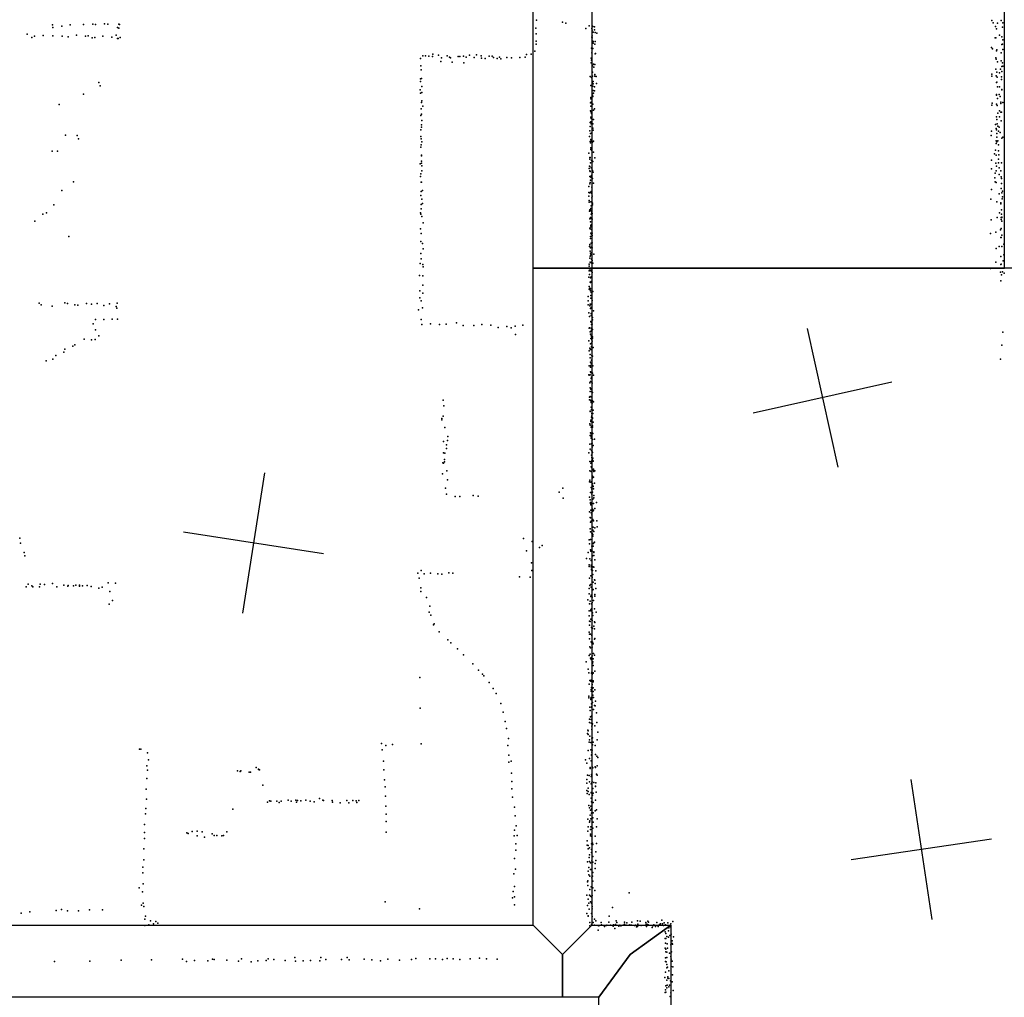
# Model space of a CAD drawing. Header units: millimetres. Extents: x -8027 to 18285, y -18572 to 15071.
# Tile 12 of 19: x 6588 to 9365, y -10962 to -8205. Entities that reach past the tile are written whole.
import ezdxf

# ---------------------------------------------------------------- set-up
doc = ezdxf.new("R2010")
doc.units = ezdxf.units.MM
for name, color, linetype in [('P', 9, 'Continuous'), ('PANOS', 10, 'Continuous'), ('ROOMS', 1, 'Continuous'), ('WALLS', 3, 'Continuous')]:
    doc.layers.add(name, color=color, linetype=linetype)

msp = doc.modelspace()

# ---------------------------------------------------------------- linework, layer by layer
at = {"layer": 'P'}
for p in [(6768, -8218), (6795, -8217), (6802, -8218), (6828, -8216), (6837, -8217), (6868, -8217), (6870, -8218), (8046, -8206), (8119, -8212), (8129, -8215), (9330, -8207), (9334, -8214), (9346, -8215), (9356, -8207), (9361, -8214), (6610, -8246), (6681, -8219), (6682, -8227), (6707, -8223), (6731, -8219), (6864, -8227), (6868, -8229), (8044, -8229), (8045, -8245), (8185, -8230), (8194, -8222), (8202, -8230), (8203, -8234), (8204, -8223), (8205, -8224), (8206, -8240), (8209, -8225), (8209, -8233), (8211, -8241), (8216, -8243), (9340, -8224), (9343, -8231), (9360, -8226), (6623, -8255), (6630, -8251), (6655, -8249), (6682, -8250), (6708, -8251), (6725, -8253), (6749, -8248), (6774, -8251), (6782, -8250), (6793, -8256), (6800, -8255), (6823, -8251), (6848, -8254), (6861, -8248), (6864, -8258), (6866, -8258), (6872, -8255), (8045, -8265), (8045, -8274), (8202, -8254), (8203, -8250), (8203, -8256), (8205, -8265), (8206, -8266), (8206, -8271), (8210, -8274), (8211, -8266), (9339, -8256), (9341, -8256), (9352, -8248), (9358, -8253), (9360, -8274), (9361, -8262), (7754, -8302), (8031, -8302), (8041, -8294), (8201, -8285), (8202, -8286), (8202, -8298), (8205, -8286), (8211, -8301), (8212, -8300), (9329, -8283), (9332, -8287), (9343, -8293), (9344, -8290), (9356, -8298), (9358, -8275), (9361, -8289), (7719, -8314), (7725, -8307), (7733, -8307), (7742, -8308), (7753, -8309), (7770, -8305), (7776, -8323), (7778, -8312), (7794, -8307), (7801, -8310), (7803, -8312), (7808, -8325), (7825, -8309), (7830, -8309), (7840, -8308), (7841, -8326), (7848, -8310), (7857, -8305), (7870, -8311), (7877, -8304), (7890, -8307), (7891, -8313), (7901, -8314), (7912, -8308), (7921, -8308), (7925, -8311), (7935, -8314), (7942, -8310), (7945, -8315), (7962, -8311), (7975, -8312), (7999, -8311), (8014, -8310), (8018, -8303), (8200, -8313), (8200, -8326), (8201, -8319), (8202, -8317), (8202, -8320), (9341, -8312), (9342, -8316), (9346, -8324), (9356, -8321), (9360, -8326), (7720, -8335), (7721, -8346), (8204, -8335), (8204, -8353), (8204, -8353), (8207, -8330), (8208, -8339), (8210, -8331), (9341, -8344), (9344, -8353), (9352, -8355), (9354, -8344), (9358, -8337), (9358, -8351), (9361, -8336), (6812, -8382), (7719, -8372), (7719, -8379), (7722, -8371), (8197, -8365), (8201, -8368), (8203, -8383), (8204, -8364), (8206, -8379), (8210, -8359), (8210, -8364), (8214, -8365), (8215, -8385), (9330, -8358), (9330, -8364), (9342, -8363), (9343, -8382), (9344, -8381), (9345, -8367), (9357, -8366), (9357, -8373), (6815, -8391), (7718, -8403), (7719, -8412), (7723, -8393), (7723, -8410), (8199, -8390), (8203, -8413), (8205, -8392), (8206, -8386), (8206, -8404), (8207, -8412), (8209, -8394), (8209, -8405), (9346, -8394), (9352, -8394), (9358, -8402), (9358, -8403), (6768, -8415), (7722, -8438), (7723, -8434), (8198, -8439), (8199, -8424), (8199, -8428), (8200, -8437), (8201, -8439), (8204, -8418), (8205, -8421), (9331, -8440), (9343, -8416), (9343, -8418), (9346, -8427), (9351, -8416), (9353, -8421), (9355, -8437), (9361, -8438), (6700, -8444), (7721, -8456), (7725, -8449), (8198, -8462), (8199, -8449), (8199, -8464), (8199, -8465), (8205, -8443), (8207, -8460), (8209, -8456), (9330, -8446), (9343, -8443), (9345, -8447), (9347, -8468), (9352, -8462), (9355, -8441), (9355, -8466), (9357, -8466), (7720, -8475), (7722, -8471), (7723, -8489), (8197, -8495), (8199, -8480), (8199, -8493), (8200, -8483), (8201, -8469), (8207, -8486), (9343, -8479), (9344, -8486), (9352, -8479), (9356, -8490), (7720, -8515), (7722, -8501), (7722, -8508), (8196, -8518), (8197, -8506), (8200, -8498), (8202, -8497), (8205, -8498), (8205, -8511), (8206, -8516), (9329, -8519), (9340, -8500), (9342, -8512), (9343, -8515), (9345, -8498), (9347, -8505), (9349, -8519), (9351, -8508), (9353, -8523), (6718, -8530), (6751, -8531), (6754, -8541), (7720, -8534), (7721, -8541), (7723, -8549), (8195, -8534), (8197, -8548), (8198, -8526), (8199, -8543), (8200, -8545), (8201, -8525), (8201, -8547), (8204, -8550), (8207, -8547), (9328, -8531), (9342, -8546), (9344, -8526), (9344, -8536), (9344, -8549), (9347, -8546), (9358, -8539), (9361, -8536), (6680, -8576), (6695, -8576), (7720, -8564), (7721, -8558), (8198, -8552), (8199, -8566), (8199, -8571), (8202, -8574), (8207, -8578), (9340, -8573), (9342, -8554), (9349, -8558), (9349, -8575), (7722, -8587), (7722, -8589), (7722, -8604), (8193, -8581), (8196, -8593), (8196, -8598), (8197, -8593), (8201, -8602), (8203, -8603), (8205, -8605), (8210, -8594), (9329, -8601), (9337, -8583), (9342, -8587), (9349, -8598), (9350, -8586), (7718, -8611), (7722, -8609), (7723, -8617), (7723, -8631), (8194, -8624), (8195, -8618), (8196, -8619), (8196, -8631), (8197, -8633), (8198, -8608), (8200, -8623), (8204, -8630), (8206, -8635), (9329, -8625), (9341, -8609), (9342, -8631), (9343, -8618), (9349, -8608), (9351, -8623), (9355, -8631), (9357, -8608), (6740, -8662), (7719, -8647), (7720, -8639), (8196, -8647), (8198, -8647), (8198, -8648), (8198, -8657), (8200, -8650), (8201, -8644), (8204, -8653), (9338, -8651), (9339, -8638), (9339, -8662), (9351, -8641), (9356, -8648), (9357, -8653), (6707, -8686), (7721, -8663), (7721, -8689), (7722, -8663), (7724, -8686), (8193, -8675), (8196, -8668), (8197, -8664), (8200, -8689), (8201, -8689), (8202, -8677), (8207, -8666), (9329, -8684), (9342, -8664), (9356, -8681), (9357, -8667), (9360, -8688), (7720, -8701), (7723, -8711), (8193, -8692), (8193, -8702), (8194, -8715), (8195, -8693), (8197, -8692), (8199, -8718), (8201, -8694), (8202, -8707), (8203, -8702), (9327, -8711), (9344, -8718), (9351, -8696), (9351, -8696), (9358, -8693), (9359, -8710), (9360, -8704), (6685, -8727), (7721, -8726), (7721, -8738), (7724, -8723), (8194, -8719), (8195, -8745), (8196, -8741), (8196, -8744), (8198, -8742), (8199, -8737), (8200, -8730), (8201, -8746), (8204, -8722), (8204, -8727), (9355, -8721), (9355, -8724), (9357, -8741), (6631, -8773), (6654, -8753), (6664, -8749), (7719, -8749), (7720, -8753), (7723, -8760), (8196, -8766), (8198, -8763), (8200, -8753), (8200, -8765), (8202, -8749), (8203, -8751), (8203, -8767), (9328, -8769), (9345, -8763), (9352, -8749), (9356, -8763), (9356, -8768), (9357, -8753), (9358, -8762), (9358, -8763), (9358, -8773), (7719, -8795), (7726, -8778), (8196, -8793), (8197, -8795), (8198, -8775), (8199, -8785), (8199, -8789), (8200, -8783), (8201, -8796), (8202, -8789), (9354, -8797), (9356, -8794), (6727, -8816), (7721, -8808), (8198, -8816), (8198, -8822), (8199, -8807), (8201, -8811), (8202, -8822), (8203, -8807), (8203, -8813), (9326, -8808), (9341, -8804), (9355, -8819), (9356, -8819), (9358, -8812), (7720, -8830), (7724, -8836), (7726, -8851), (8195, -8844), (8196, -8839), (8196, -8843), (8198, -8848), (8200, -8835), (8201, -8846), (8203, -8834), (8203, -8848), (9342, -8850), (9351, -8844), (9358, -8844), (9364, -8838), (7720, -8864), (7721, -8879), (8196, -8877), (8197, -8858), (8197, -8872), (8198, -8863), (8199, -8868), (8201, -8880), (8202, -8861), (8203, -8884), (8208, -8866), (9355, -8873), (9362, -8885), (9364, -8868), (7718, -8892), (7725, -8895), (7726, -8902), (8194, -8894), (8194, -8900), (8195, -8911), (8197, -8889), (8198, -8911), (8199, -8911), (8200, -8890), (8202, -8888), (8202, -8890), (8205, -8891), (9326, -8906), (9341, -8889), (9355, -8895), (9356, -8894), (7716, -8926), (7725, -8927), (8193, -8931), (8194, -8913), (8195, -8923), (8198, -8933), (8200, -8914), (8200, -8930), (8200, -8931), (8203, -8918), (9354, -8917), (9357, -8924), (9360, -8916), (9365, -8920), (7725, -8953), (8194, -8957), (8194, -8965), (8196, -8962), (8196, -8963), (8196, -8966), (8197, -8945), (8198, -8946), (8198, -8964), (8200, -8943), (8201, -8945), (9355, -8941), (7717, -8969), (7717, -8989), (7725, -8976), (8192, -8985), (8198, -8969), (8199, -8983), (8199, -8990), (8200, -8974), (8205, -8971), (6643, -9004), (6649, -9009), (6680, -9013), (6716, -9003), (6723, -9005), (6744, -9009), (6752, -9010), (6777, -9005), (6791, -9007), (6807, -9005), (6826, -9011), (6842, -9006), (6861, -9014), (6862, -9018), (6863, -9004), (7713, -9023), (7721, -8998), (7724, -9017), (8192, -8998), (8192, -9009), (8196, -9012), (8197, -9007), (8198, -9008), (8198, -9019), (8199, -9007), (8200, -9016), (8203, -8997), (6802, -9050), (6826, -9050), (6849, -9049), (6864, -9049), (7721, -9050), (8193, -9031), (8195, -9042), (8200, -9033), (8200, -9039), (8201, -9033), (8204, -9045), (8204, -9051), (8207, -9026), (6796, -9062), (6802, -9079), (7723, -9064), (7747, -9062), (7772, -9064), (7791, -9063), (7820, -9060), (7839, -9067), (7869, -9067), (7892, -9064), (7917, -9066), (7938, -9073), (7962, -9070), (7974, -9074), (7986, -9069), (8007, -9066), (8194, -9075), (8195, -9074), (8199, -9056), (8200, -9058), (8200, -9075), (8201, -9064), (8202, -9057), (8202, -9065), (8203, -9063), (8204, -9078), (6770, -9106), (6801, -9107), (6812, -9096), (7987, -9093), (8197, -9085), (8198, -9092), (8199, -9104), (8200, -9083), (8200, -9096), (8201, -9080), (8202, -9081), (8202, -9100), (8204, -9099), (8204, -9103), (9361, -9086), (6716, -9134), (6738, -9125), (6744, -9122), (6791, -9108), (8193, -9110), (8196, -9131), (8197, -9133), (8198, -9119), (8198, -9135), (8200, -9135), (8201, -9117), (8201, -9126), (8202, -9108), (8202, -9128), (8203, -9111), (8206, -9129), (9358, -9123), (6682, -9162), (6690, -9152), (6713, -9142), (8194, -9139), (8197, -9149), (8197, -9158), (8202, -9152), (8204, -9154), (9354, -9162), (6663, -9167), (8194, -9181), (8198, -9171), (8198, -9181), (8198, -9185), (8200, -9175), (8201, -9165), (8202, -9165), (8202, -9185), (8205, -9181), (8193, -9206), (8194, -9207), (8197, -9206), (8198, -9198), (8199, -9200), (8200, -9217), (8201, -9213), (8204, -9202), (8207, -9207), (8196, -9229), (8197, -9243), (8198, -9225), (8198, -9225), (8199, -9246), (8201, -9226), (8201, -9246), (8203, -9230), (8195, -9269), (8197, -9253), (8197, -9267), (8199, -9247), (8200, -9268), (8201, -9253), (8204, -9256), (7783, -9278), (7785, -9294), (8195, -9277), (8198, -9278), (8199, -9280), (8200, -9284), (8200, -9297), (8203, -9286), (8204, -9280), (8207, -9282), (7779, -9329), (7783, -9323), (8197, -9309), (8197, -9310), (8201, -9304), (8201, -9326), (8202, -9315), (8202, -9322), (8204, -9306), (8204, -9328), (8204, -9329), (8205, -9315), (8206, -9306), (7779, -9333), (7787, -9355), (8196, -9344), (8197, -9348), (8199, -9334), (8199, -9338), (8200, -9354), (8202, -9351), (8203, -9350), (8203, -9352), (8204, -9350), (8204, -9354), (8206, -9340), (7796, -9380), (8197, -9377), (8198, -9370), (8200, -9373), (8200, -9380), (8202, -9377), (8203, -9370), (8205, -9372), (7784, -9394), (7792, -9404), (7795, -9391), (8196, -9402), (8200, -9385), (8201, -9401), (8203, -9399), (8203, -9410), (8204, -9389), (8206, -9406), (8209, -9388), (7784, -9426), (7787, -9427), (7792, -9414), (8193, -9426), (8197, -9416), (8201, -9420), (8201, -9433), (8202, -9439), (8203, -9423), (8203, -9426), (8204, -9425), (7782, -9454), (7784, -9455), (7786, -9445), (7786, -9452), (8196, -9451), (8199, -9455), (8200, -9466), (8201, -9451), (8202, -9449), (8203, -9445), (8205, -9441), (8205, -9448), (8206, -9450), (7781, -9485), (7793, -9477), (8196, -9477), (8200, -9479), (8202, -9469), (8204, -9492), (8207, -9472), (8207, -9475), (8207, -9495), (8208, -9479), (8210, -9477), (7795, -9502), (8195, -9508), (8196, -9503), (8199, -9509), (8200, -9508), (8204, -9497), (8204, -9514), (8205, -9519), (8206, -9521), (8209, -9512), (7789, -9526), (7792, -9543), (7817, -9549), (7830, -9549), (7867, -9547), (7881, -9548), (8110, -9537), (8120, -9526), (8195, -9551), (8198, -9538), (8199, -9538), (8200, -9524), (8202, -9529), (8202, -9543), (8204, -9537), (8207, -9528), (8208, -9547), (8121, -9554), (8197, -9559), (8198, -9566), (8198, -9569), (8199, -9573), (8205, -9557), (8207, -9569), (8208, -9553), (8215, -9566), (8195, -9593), (8199, -9588), (8200, -9595), (8202, -9601), (8204, -9585), (8205, -9591), (8207, -9588), (8210, -9583), (8197, -9609), (8198, -9610), (8198, -9622), (8200, -9619), (8201, -9621), (8205, -9614), (8207, -9618), (8216, -9618), (8197, -9641), (8198, -9649), (8202, -9653), (8203, -9654), (8204, -9658), (8205, -9636), (8205, -9644), (8205, -9657), (8205, -9661), (8206, -9636), (8208, -9648), (8210, -9638), (8217, -9635), (6589, -9667), (6591, -9681), (8009, -9668), (8034, -9676), (8062, -9688), (8194, -9672), (8195, -9683), (8198, -9671), (8202, -9689), (8203, -9683), (8204, -9689), (8206, -9689), (8207, -9681), (8207, -9682), (8209, -9678), (6601, -9707), (6603, -9717), (8018, -9703), (8054, -9693), (8192, -9707), (8198, -9700), (8199, -9704), (8203, -9704), (8204, -9717), (8208, -9705), (8208, -9707), (8208, -9716), (8032, -9736), (8187, -9724), (8194, -9742), (8196, -9725), (8200, -9730), (8200, -9743), (8202, -9728), (8210, -9728), (7711, -9766), (7721, -9758), (7729, -9767), (7747, -9766), (7768, -9767), (7779, -9768), (7799, -9765), (7810, -9766), (8033, -9758), (8194, -9747), (8199, -9773), (8200, -9748), (8201, -9754), (8201, -9756), (8204, -9758), (8205, -9769), (8206, -9748), (8208, -9749), (8213, -9759), (6612, -9797), (6623, -9801), (6646, -9797), (6658, -9798), (6681, -9795), (6713, -9799), (6725, -9800), (6740, -9801), (6747, -9799), (6757, -9799), (6766, -9801), (6779, -9800), (6838, -9793), (6859, -9794), (7715, -9780), (7998, -9776), (8028, -9777), (8195, -9780), (8196, -9800), (8198, -9798), (8203, -9777), (8203, -9778), (8206, -9791), (8209, -9784), (8210, -9785), (8211, -9795), (6607, -9804), (6626, -9804), (6644, -9804), (6693, -9804), (6724, -9802), (6757, -9802), (6790, -9803), (6812, -9808), (6821, -9805), (6843, -9817), (7720, -9807), (7720, -9817), (8194, -9809), (8194, -9824), (8200, -9805), (8200, -9828), (8204, -9813), (8205, -9813), (8206, -9812), (8210, -9826), (8213, -9809), (6841, -9853), (6850, -9843), (7736, -9834), (8191, -9841), (8195, -9852), (8197, -9845), (8199, -9831), (8201, -9852), (8203, -9833), (8203, -9848), (8207, -9843), (8210, -9830), (7743, -9876), (7745, -9859), (7748, -9884), (8194, -9872), (8199, -9869), (8199, -9872), (8201, -9866), (8204, -9877), (8209, -9866), (8214, -9876), (7755, -9911), (7757, -9908), (8194, -9886), (8195, -9901), (8195, -9912), (8197, -9902), (8199, -9895), (8200, -9896), (8203, -9899), (8205, -9885), (8209, -9903), (8210, -9905), (7771, -9931), (8194, -9932), (8195, -9938), (8198, -9938), (8201, -9919), (8204, -9921), (8208, -9915), (8209, -9923), (7796, -9954), (7804, -9962), (8195, -9951), (8200, -9959), (8201, -9961), (8202, -9941), (8202, -9941), (8204, -9960), (8205, -9963), (8206, -9965), (8209, -9952), (8210, -9950), (7823, -9979), (8196, -9973), (8197, -9994), (8198, -9976), (8203, -9974), (8207, -9992), (7840, -9996), (7866, -10021), (8186, -10016), (8194, -9998), (8198, -10005), (8200, -10009), (8201, -10003), (8203, -9999), (8204, -10019), (8205, -10016), (8206, -10007), (8209, -9997), (7882, -10039), (7894, -10050), (8192, -10036), (8193, -10047), (8201, -10048), (8202, -10045), (8203, -10051), (8206, -10026), (8206, -10047), (8206, -10048), (8210, -10042), (7717, -10060), (7897, -10055), (7912, -10074), (8194, -10079), (8196, -10068), (8199, -10070), (8200, -10067), (8206, -10069), (8206, -10072), (7924, -10091), (7932, -10105), (8200, -10094), (8200, -10098), (8201, -10088), (8203, -10080), (8203, -10091), (8206, -10089), (8206, -10099), (8210, -10095), (7945, -10133), (8193, -10112), (8193, -10117), (8199, -10118), (8199, -10122), (8200, -10116), (8201, -10134), (8204, -10130), (8205, -10110), (8205, -10116), (8207, -10116), (8212, -10127), (7718, -10146), (7952, -10158), (8196, -10143), (8197, -10153), (8201, -10143), (8202, -10142), (8207, -10150), (8209, -10139), (8211, -10140), (8215, -10159), (7958, -10184), (8195, -10177), (8195, -10187), (8198, -10171), (8200, -10170), (8200, -10178), (8200, -10189), (8201, -10169), (8204, -10190), (8216, -10187), (7961, -10204), (8191, -10208), (8192, -10210), (8202, -10197), (8202, -10206), (8203, -10193), (8210, -10196), (8219, -10214), (7967, -10232), (8190, -10218), (8192, -10221), (8194, -10242), (8194, -10242), (8195, -10236), (8196, -10225), (8199, -10243), (8202, -10231), (8204, -10230), (8206, -10242), (8217, -10236), (6926, -10262), (6930, -10262), (6949, -10272), (7609, -10246), (7611, -10264), (7621, -10252), (7640, -10249), (7721, -10247), (7965, -10252), (8192, -10266), (8199, -10264), (8202, -10270), (8203, -10265), (8204, -10250), (8211, -10252), (6952, -10292), (7614, -10296), (7968, -10279), (7968, -10299), (7974, -10296), (8184, -10292), (8188, -10301), (8195, -10288), (8200, -10295), (8201, -10278), (8201, -10279), (8202, -10295), (8212, -10277), (8216, -10282), (8219, -10285), (6947, -10309), (6949, -10321), (7203, -10323), (7210, -10325), (7212, -10323), (7236, -10327), (7239, -10327), (7255, -10314), (7262, -10318), (7262, -10319), (7265, -10320), (7615, -10320), (8197, -10314), (8197, -10316), (8203, -10312), (8205, -10315), (8211, -10312), (8212, -10314), (8217, -10309), (6947, -10345), (7617, -10348), (7975, -10330), (7976, -10353), (8188, -10347), (8190, -10335), (8194, -10336), (8195, -10354), (8200, -10339), (8201, -10333), (8202, -10336), (8203, -10354), (8208, -10356), (8215, -10332), (8217, -10335), (6945, -10375), (7274, -10363), (7619, -10368), (7976, -10374), (8188, -10358), (8188, -10378), (8192, -10372), (8192, -10381), (8200, -10360), (8200, -10384), (8202, -10357), (8205, -10373), (8212, -10366), (8212, -10367), (8213, -10357), (8214, -10383), (6946, -10403), (7287, -10411), (7293, -10408), (7297, -10409), (7314, -10409), (7320, -10412), (7326, -10409), (7346, -10406), (7354, -10409), (7367, -10406), (7369, -10411), (7372, -10407), (7381, -10408), (7395, -10406), (7408, -10409), (7419, -10410), (7434, -10401), (7443, -10406), (7445, -10407), (7470, -10407), (7471, -10411), (7511, -10407), (7528, -10407), (7537, -10408), (7539, -10412), (7545, -10407), (7620, -10394), (7978, -10397), (8189, -10387), (8194, -10390), (8200, -10385), (8200, -10400), (8201, -10410), (8204, -10392), (8204, -10412), (8206, -10386), (8206, -10412), (8212, -10406), (6944, -10429), (7190, -10431), (7492, -10413), (7517, -10413), (7621, -10423), (7984, -10425), (8193, -10421), (8195, -10427), (8198, -10434), (8199, -10423), (8201, -10431), (8202, -10429), (8211, -10436), (8215, -10433), (6943, -10444), (7622, -10445), (7622, -10466), (7986, -10450), (8191, -10459), (8196, -10464), (8197, -10448), (8199, -10458), (8201, -10442), (8205, -10456), (8206, -10441), (8217, -10458), (6940, -10474), (7075, -10494), (7089, -10493), (7103, -10495), (7173, -10495), (7984, -10490), (7989, -10478), (8191, -10493), (8192, -10481), (8195, -10468), (8198, -10488), (8199, -10481), (8205, -10485), (8206, -10468), (8215, -10481), (6940, -10497), (6940, -10514), (7060, -10498), (7064, -10500), (7089, -10506), (7110, -10510), (7131, -10501), (7137, -10505), (7144, -10505), (7159, -10506), (7163, -10505), (7622, -10496), (7983, -10506), (7991, -10505), (8189, -10520), (8198, -10502), (8198, -10506), (8201, -10507), (8202, -10506), (8211, -10507), (6939, -10543), (7988, -10529), (7988, -10547), (8189, -10533), (8192, -10534), (8192, -10543), (8195, -10540), (8201, -10529), (8201, -10545), (8204, -10527), (8205, -10531), (8213, -10551), (8215, -10528), (6939, -10574), (7984, -10570), (8194, -10567), (8195, -10560), (8201, -10553), (8202, -10577), (8205, -10565), (8213, -10576), (6936, -10595), (7987, -10600), (8190, -10580), (8192, -10606), (8193, -10596), (8195, -10579), (8198, -10582), (8198, -10601), (8201, -10601), (8205, -10581), (8211, -10584), (8211, -10598), (6936, -10611), (7982, -10613), (8191, -10633), (8193, -10616), (8196, -10620), (8202, -10625), (8204, -10620), (8205, -10610), (8205, -10634), (6925, -10653), (6937, -10642), (7984, -10649), (8190, -10636), (8191, -10646), (8196, -10658), (8200, -10650), (8205, -10653), (8210, -10660), (6935, -10664), (7978, -10681), (7980, -10663), (7984, -10678), (8188, -10674), (8192, -10685), (8195, -10674), (8198, -10676), (8201, -10678), (8203, -10675), (8307, -10667), (6691, -10717), (6706, -10714), (6785, -10715), (6822, -10715), (6932, -10702), (6937, -10696), (6939, -10706), (7619, -10692), (7716, -10712), (7984, -10701), (8190, -10703), (8193, -10696), (8194, -10713), (8198, -10692), (8201, -10696), (8203, -10706), (8203, -10712), (8260, -10708), (6593, -10724), (6617, -10721), (6723, -10718), (6754, -10718), (6941, -10741), (6943, -10733), (8188, -10725), (8192, -10732), (8192, -10733), (8201, -10725), (8203, -10734), (8209, -10741), (8251, -10733), (8399, -10744), (6941, -10759), (6953, -10757), (6957, -10746), (6966, -10754), (6972, -10748), (6978, -10753), (8196, -10751), (8196, -10760), (8201, -10756), (8206, -10751), (8209, -10758), (8213, -10746), (8220, -10759), (8220, -10772), (8222, -10760), (8228, -10751), (8229, -10757), (8238, -10762), (8242, -10759), (8244, -10758), (8250, -10750), (8255, -10758), (8262, -10761), (8263, -10757), (8267, -10768), (8269, -10756), (8271, -10746), (8272, -10751), (8278, -10761), (8281, -10758), (8284, -10760), (8286, -10759), (8290, -10758), (8294, -10750), (8294, -10755), (8299, -10758), (8301, -10752), (8307, -10758), (8309, -10757), (8314, -10758), (8315, -10750), (8322, -10759), (8325, -10758), (8328, -10763), (8331, -10746), (8331, -10762), (8332, -10755), (8338, -10747), (8341, -10759), (8354, -10751), (8355, -10755), (8356, -10762), (8359, -10756), (8360, -10747), (8361, -10757), (8362, -10750), (8372, -10765), (8374, -10760), (8377, -10757), (8381, -10762), (8385, -10751), (8389, -10762), (8393, -10756), (8396, -10754), (8401, -10754), (8404, -10759), (8406, -10752), (8408, -10758), (8410, -10757), (8411, -10758), (8416, -10752), (8419, -10766), (8424, -10759), (8424, -10763), (8425, -10754), (8430, -10748), (8409, -10777), (8409, -10796), (8411, -10782), (8411, -10796), (8413, -10790), (8418, -10774), (8418, -10792), (8422, -10787), (8426, -10784), (8432, -10791), (8409, -10823), (8410, -10809), (8411, -10826), (8414, -10811), (8415, -10823), (8425, -10814), (8428, -10802), (8428, -10810), (8429, -10812), (6960, -10856), (7048, -10854), (7132, -10854), (7137, -10855), (7214, -10853), (7289, -10853), (7305, -10855), (7364, -10849), (7438, -10849), (7452, -10855), (7496, -10855), (7512, -10849), (7518, -10856), (7560, -10854), (7582, -10856), (7627, -10854), (7693, -10855), (7706, -10852), (7745, -10853), (7761, -10853), (7781, -10855), (7794, -10852), (7811, -10853), (7830, -10855), (7859, -10853), (7885, -10851), (7905, -10853), (7935, -10854), (8410, -10850), (8411, -10833), (8413, -10834), (8413, -10849), (8421, -10837), (8425, -10847), (8426, -10854), (8427, -10833), (6687, -10861), (6786, -10860), (6875, -10857), (7059, -10861), (7081, -10858), (7119, -10859), (7173, -10857), (7206, -10860), (7241, -10862), (7260, -10859), (7284, -10858), (7337, -10858), (7366, -10860), (7388, -10859), (7409, -10858), (7435, -10859), (7606, -10859), (7660, -10857), (8410, -10861), (8412, -10862), (8413, -10869), (8413, -10879), (8415, -10877), (8426, -10875), (8428, -10860), (8430, -10876), (8408, -10906), (8410, -10891), (8416, -10904), (8416, -10908), (8419, -10887), (8419, -10909), (8429, -10898), (8411, -10929), (8413, -10913), (8413, -10935), (8414, -10927), (8419, -10932), (8421, -10927), (8424, -10915), (8428, -10918), (8409, -10948), (8410, -10941), (8411, -10947), (8423, -10959), (8425, -10949), (8431, -10942)]:
    msp.add_point(p, dxfattribs=at)
at = {"layer": 'PANOS'}
for points in [[(8808.8, -9075.8), (8896, -9466.2)], [(9047.6, -9227.4), (8657.2, -9314.6)], [(7278.7, -9482.9), (7217, -9878.1)], [(7445.4, -9711.4), (7050.2, -9649.7)], [(9101.9, -10347.1), (9161, -10742.7)], [(9329.2, -10515.4), (8933.6, -10574.4)]]:
    msp.add_lwpolyline(points, dxfattribs=at)
at = {"layer": 'ROOMS'}
for points in [[(9365.2, -6519.5), (8201.9, -6519.6), (8201.9, -8905.2), (9365.2, -8905.2), (9365.2, -6519.5)], [(6335.3, -10758.3), (8036.9, -10758.3), (8036.9, -8905.2), (8036.9, -6608.6), (6335.3, -6608.6), (6335.3, -7126.4), (6335.3, -9665), (6335.3, -10758.3)], [(8201.9, -10758.3), (8425.1, -10758.3), (8425.1, -12852.1), (12745.2, -12852.1), (12745.2, -8906.3), (12427.3, -8906.3), (12427.3, -8905.2), (9365.2, -8905.2), (8201.9, -8905.2), (8201.9, -10758.3)]]:
    msp.add_lwpolyline(points, close=True, dxfattribs=at)
at = {"layer": 'WALLS'}
for points in [[(8201.9, -6519.6), (8201.9, -8905.2), (8119.4, -8905.2), (8036.9, -8905.2), (8036.9, -6608.6), (8119.4, -6564.1), (8201.9, -6519.6)], [(8201.9, -8905.2), (8201.9, -10758.3), (8119.4, -10840.7), (8036.9, -10758.3), (8036.9, -8905.2), (8119.4, -8905.2), (8201.9, -8905.2)], [(8119.4, -10961.3), (6240.3, -10961.3), (6240.3, -10840.7), (6335.3, -10758.3), (8036.9, -10758.3), (8119.4, -10840.7), (8119.4, -10961.3)], [(8201.9, -10758.3), (8425.1, -10758.3), (8310.1, -10840.7), (8222.1, -10961.3), (8119.4, -10961.3), (8119.4, -10840.7), (8201.9, -10758.3)], [(8425.1, -10758.3), (8425.1, -12852.1), (8310.1, -12967), (8222.1, -13055.1), (8222.1, -10961.3), (8310.1, -10840.7), (8425.1, -10758.3)]]:
    msp.add_lwpolyline(points, dxfattribs=at)

doc.saveas('drawing.dxf')
